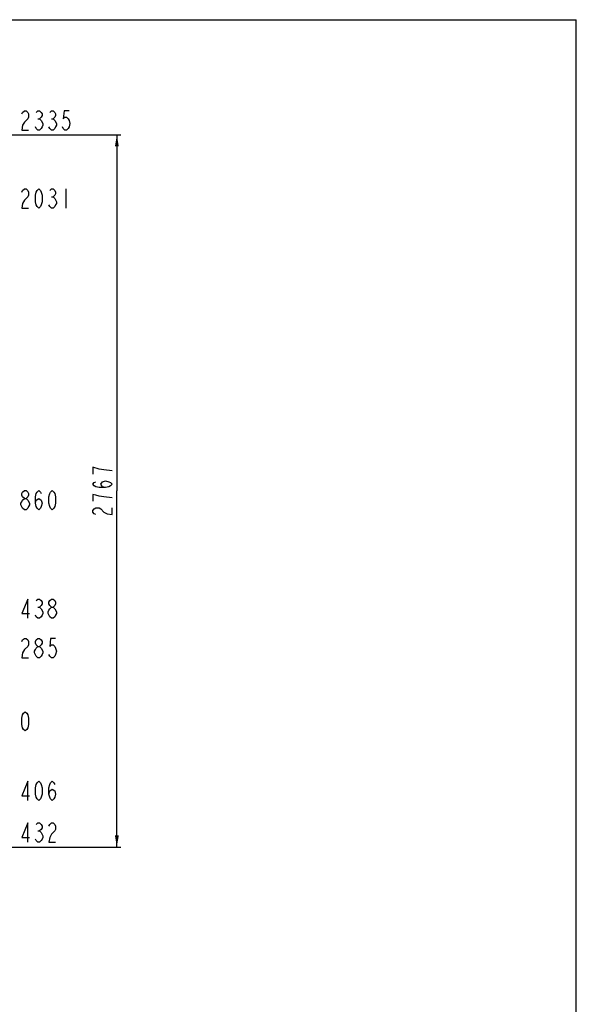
# Model space of a CAD drawing. Header units: millimetres. Extents: x 0 to 63602708652, y -107871309221 to 6308.
# Tile 74 of 74: x 6756 to 8918, y 2482 to 6308. Entities that reach past the tile are written whole.
import ezdxf

# ---------------------------------------------------------------- set-up
doc = ezdxf.new("R2010")
doc.units = ezdxf.units.MM
doc.header["$LTSCALE"] = 490.4625
doc.layers.get('0').update_dxf_attribs({"linetype": 'CONTINUOUS'})
for name, color, linetype in [('10-1运动范围_DXF_FORMAT', 7, 'CONTINUOUS'), ('204103000004_DXF_DIMENSION', 7, 'CONTINUOUS'), ('304103000063_DXF_DIMENSION', 7, 'CONTINUOUS')]:
    doc.layers.add(name, color=color, linetype=linetype)
doc.styles.get("Standard").update_dxf_attribs({"font": 'txt', "width": 0.7})
doc.dimstyles.new('DIMSTYLE_3', dxfattribs={"dimtxt": 75, "dimasz": 45, "dimexe": 2, "dimexo": 0.2, "dimgap": 2.5, "dimtad": 1, "dimdec": 0, "dimdsep": 46, "dimtxsty": 'Standard', "dimblk": '_FILLED', "dimblk1": '_FILLED', "dimblk2": '_FILLED', "dimcen": 0.09, "dimclrt": 5, "dimazin": 2, "dimtfac": 1, "dimtdec": 0, "dimtofl": 0, "dimtmove": 0, "dimatfit": 3, "dimldrblk": '_FILLED', "dimfxl": 0, "dimtolj": 1, "dimarcsym": 0})

# ---------------------------------------------------------------- blocks, each defined once
blk = doc.blocks.new('_FILLED')
at = {"color": 0, "linetype": 'ByBlock'}
blk.add_solid([(0, 0), (-1, 0.167), (-1, -0.167)], dxfattribs=at)
blk = doc.blocks.new('*D20')
at = {"layer": '204103000004_DXF_DIMENSION', "color": 2, "linetype": 'Continuous', "transparency": 16777216}
for p, q in [((4811.2, 5860), (7148.6, 5860)), ((7133.6, 5860), (7133.6, 4476.6)), ((7133.6, 3093.3), (7133.6, 4476.6)), ((5648.3, 3093.3), (7148.6, 3093.3))]:
    blk.add_line(p, q, dxfattribs=at)
at = {"layer": '204103000004_DXF_DIMENSION', "color": 2, "linetype": 'Continuous', "transparency": 16777216, "xscale": 45, "yscale": 45, "zscale": 45}
for p, rotation in [((7133.6, 5860), 90), ((7133.6, 3093.3), 270)]:
    blk.add_blockref('_FILLED', p, dxfattribs=dict(at, rotation=rotation))

msp = doc.modelspace()

# ---------------------------------------------------------------- linework, layer by layer
at = {"layer": '10-1运动范围_DXF_FORMAT', "color": 7, "linetype": 'Continuous'}
for p in [(0, 6307.5), (8917.5, 0)]:
    msp.add_line(p, (8917.5, 6307.5), dxfattribs=at)
at = {"layer": '204103000004_DXF_DIMENSION', "color": 5, "linetype": 'Continuous'}
for p, q in [((6935.238, 5650.203), (6935.238, 5575.202)), ((6879.457, 5618.952), (6886.02, 5618.952)), ((6826.957, 4025.636), (6833.519, 4025.636)), ((6826.957, 3829.032), (6820.395, 3835.282)), ((6826.957, 3155.773), (6833.519, 3155.773))]:
    msp.add_line(p, q, dxfattribs=at)
for points in [[(6764.613, 5637.702), (6767.894, 5643.952), (6774.457, 5650.203), (6781.02, 5650.203), (6787.582, 5643.952), (6790.863, 5637.702), (6790.863, 5625.202), (6787.582, 5618.952)], [(6830.238, 5575.202), (6823.676, 5581.452), (6820.395, 5587.702), (6817.113, 5600.202), (6817.113, 5625.202), (6820.395, 5637.702), (6823.676, 5643.952), (6830.238, 5650.203), (6836.801, 5643.952), (6840.082, 5637.702), (6843.363, 5625.202), (6843.363, 5600.202), (6840.082, 5587.702), (6836.801, 5581.452), (6830.238, 5575.202)], [(6872.894, 5643.952), (6879.457, 5650.203), (6886.02, 5650.203), (6892.582, 5643.952), (6895.863, 5637.702), (6895.863, 5631.452), (6892.582, 5625.202), (6886.02, 5618.952), (6892.582, 5612.702)], [(6787.582, 5618.952), (6774.457, 5606.452), (6767.894, 5593.952), (6764.613, 5575.202), (6790.863, 5575.202)], [(6892.582, 5612.702), (6899.144, 5600.202), (6899.144, 5593.952), (6895.863, 5587.702), (6892.582, 5581.452), (6886.02, 5575.202), (6879.457, 5575.202), (6872.894, 5581.452), (6869.613, 5587.702)], [(7064.861, 4561.962), (7039.861, 4568.525), (7039.861, 4542.275)], [(7114.861, 4555.4), (7083.611, 4558.681), (7064.861, 4561.962)], [(7089.861, 4489.775), (7077.361, 4493.056), (7071.111, 4502.9), (7077.361, 4512.743), (7089.861, 4516.025), (7102.361, 4512.743), (7108.611, 4509.463), (7114.861, 4502.9), (7108.611, 4496.337), (7102.361, 4493.056), (7089.861, 4489.775), (7064.861, 4489.775), (7052.361, 4493.056), (7046.111, 4496.337), (7039.861, 4502.9), (7046.111, 4509.463), (7052.361, 4512.743)], [(6774.457, 4447.5), (6767.894, 4453.75), (6764.613, 4460), (6764.613, 4466.25), (6767.894, 4472.5), (6774.457, 4478.75), (6781.02, 4478.75), (6787.582, 4472.5), (6790.863, 4466.25), (6790.863, 4460), (6787.582, 4453.75), (6781.02, 4447.5)], [(6817.113, 4428.75), (6820.395, 4441.25), (6830.238, 4447.5), (6840.082, 4441.25), (6843.363, 4428.75), (6840.082, 4416.25), (6836.801, 4410), (6830.238, 4403.75), (6823.676, 4410), (6820.395, 4416.25), (6817.113, 4428.75), (6817.113, 4453.75), (6820.395, 4466.25), (6823.676, 4472.5), (6830.238, 4478.75), (6836.801, 4472.5), (6840.082, 4466.25)], [(6882.738, 4403.75), (6876.176, 4410), (6872.894, 4416.25), (6869.613, 4428.75), (6869.613, 4453.75), (6872.894, 4466.25), (6876.176, 4472.5), (6882.738, 4478.75), (6889.301, 4472.5), (6892.582, 4466.25), (6895.863, 4453.75), (6895.863, 4428.75), (6892.582, 4416.25), (6889.301, 4410), (6882.738, 4403.75)], [(6761.332, 4422.5), (6761.332, 4428.75), (6764.613, 4435), (6767.894, 4441.25), (6774.457, 4447.5), (6781.02, 4447.5), (6787.582, 4441.25)], [(6787.582, 4441.25), (6794.144, 4428.75), (6794.144, 4422.5), (6790.863, 4416.25), (6787.582, 4410), (6781.02, 4403.75), (6774.457, 4403.75)], [(7114.861, 4450.4), (7083.611, 4453.681), (7064.861, 4456.962), (7052.361, 4460.244), (7039.861, 4463.525), (7039.861, 4437.275)], [(6774.457, 4403.75), (6767.894, 4410), (6761.332, 4422.5)], [(7052.361, 4384.775), (7046.111, 4388.056), (7039.861, 4394.619), (7039.861, 4401.181), (7046.111, 4407.744), (7052.361, 4411.025), (7064.861, 4411.025), (7071.111, 4407.744)], [(7071.111, 4407.744), (7083.611, 4394.619), (7096.111, 4388.056), (7114.861, 4384.775), (7114.861, 4411.025)], [(6787.582, 3981.886), (6787.582, 4056.886), (6764.613, 4000.636), (6794.144, 4000.636)], [(6820.395, 4050.636), (6826.957, 4056.886), (6833.519, 4056.886), (6840.082, 4050.636), (6843.363, 4044.386), (6843.363, 4038.136), (6840.082, 4031.886), (6833.519, 4025.636), (6840.082, 4019.386), (6846.645, 4006.886)], [(6879.457, 4025.636), (6872.894, 4031.886), (6869.613, 4038.136), (6869.613, 4044.386), (6872.894, 4050.636), (6879.457, 4056.886), (6886.02, 4056.886), (6892.582, 4050.636), (6895.863, 4044.386), (6895.863, 4038.136), (6892.582, 4031.886), (6886.02, 4025.636)], [(6866.332, 4000.636), (6866.332, 4006.886), (6869.613, 4013.136), (6872.894, 4019.386), (6879.457, 4025.636), (6886.02, 4025.636), (6892.582, 4019.386)], [(6892.582, 4019.386), (6899.144, 4006.886), (6899.144, 4000.636), (6895.863, 3994.386), (6892.582, 3988.136), (6886.02, 3981.886), (6879.457, 3981.886)], [(6846.645, 4006.886), (6846.645, 4000.636), (6843.363, 3994.386), (6840.082, 3988.136), (6833.519, 3981.886), (6826.957, 3981.886), (6820.395, 3988.136), (6817.113, 3994.386)], [(6879.457, 3981.886), (6872.894, 3988.136), (6866.332, 4000.636)], [(6764.613, 3891.532), (6767.894, 3897.782), (6774.457, 3904.032), (6781.02, 3904.032), (6787.582, 3897.782), (6790.863, 3891.532), (6790.863, 3879.032), (6787.582, 3872.782)], [(6826.957, 3872.782), (6820.395, 3879.032), (6817.113, 3885.282), (6817.113, 3891.532), (6820.395, 3897.782), (6826.957, 3904.032), (6833.519, 3904.032), (6840.082, 3897.782), (6843.363, 3891.532), (6843.363, 3885.282), (6840.082, 3879.032), (6833.519, 3872.782)], [(6895.863, 3904.032), (6876.176, 3904.032), (6872.894, 3872.782), (6879.457, 3879.032), (6886.02, 3879.032), (6892.582, 3872.782), (6895.863, 3866.532), (6899.144, 3854.032), (6895.863, 3841.532), (6892.582, 3835.282), (6886.02, 3829.032), (6879.457, 3829.032), (6872.894, 3835.282), (6869.613, 3841.532)], [(6787.582, 3872.782), (6774.457, 3860.282), (6767.894, 3847.782), (6764.613, 3829.032), (6790.863, 3829.032)], [(6820.395, 3835.282), (6813.832, 3847.782), (6813.832, 3854.032), (6817.113, 3860.282), (6820.395, 3866.532), (6826.957, 3872.782), (6833.519, 3872.782), (6840.082, 3866.532), (6846.645, 3854.032)], [(6846.645, 3854.032), (6846.645, 3847.782), (6843.363, 3841.532), (6840.082, 3835.282), (6833.519, 3829.032), (6826.957, 3829.032)], [(6777.738, 3544.228), (6771.176, 3550.478), (6767.894, 3556.728), (6764.613, 3569.229), (6764.613, 3594.228), (6767.894, 3606.728), (6771.176, 3612.978), (6777.738, 3619.228), (6784.301, 3612.978), (6787.582, 3606.728), (6790.863, 3594.228), (6790.863, 3569.229), (6787.582, 3556.728), (6784.301, 3550.478), (6777.738, 3544.228)], [(6787.582, 3273.977), (6787.582, 3348.977), (6764.613, 3292.727), (6794.144, 3292.727)], [(6830.238, 3273.977), (6823.676, 3280.227), (6820.395, 3286.477), (6817.113, 3298.977), (6817.113, 3323.977), (6820.395, 3336.477), (6823.676, 3342.727), (6830.238, 3348.977), (6836.801, 3342.727), (6840.082, 3336.477), (6843.363, 3323.977), (6843.363, 3298.977), (6840.082, 3286.477), (6836.801, 3280.227), (6830.238, 3273.977)], [(6869.613, 3298.977), (6872.894, 3311.477), (6882.738, 3317.727), (6892.582, 3311.477), (6895.863, 3298.977), (6892.582, 3286.477), (6889.301, 3280.227), (6882.738, 3273.977), (6876.176, 3280.227), (6872.894, 3286.477), (6869.613, 3298.977), (6869.613, 3323.977), (6872.894, 3336.477), (6876.176, 3342.727), (6882.738, 3348.977), (6889.301, 3342.727), (6892.582, 3336.477)], [(6787.582, 3112.023), (6787.582, 3187.023), (6764.613, 3130.773), (6794.144, 3130.773)], [(6820.395, 3180.773), (6826.957, 3187.023), (6833.519, 3187.023), (6840.082, 3180.773), (6843.363, 3174.523), (6843.363, 3168.273), (6840.082, 3162.023), (6833.519, 3155.773), (6840.082, 3149.523), (6846.645, 3137.023)], [(6869.613, 3174.523), (6872.894, 3180.773), (6879.457, 3187.023), (6886.02, 3187.023), (6892.582, 3180.773), (6895.863, 3174.523), (6895.863, 3162.023), (6892.582, 3155.773)], [(6846.645, 3137.023), (6846.645, 3130.773), (6843.363, 3124.523), (6840.082, 3118.273), (6833.519, 3112.023), (6826.957, 3112.023), (6820.395, 3118.273), (6817.113, 3124.523)], [(6892.582, 3155.773), (6879.457, 3143.273), (6872.894, 3130.773), (6869.613, 3112.023), (6895.863, 3112.023)]]:
    msp.add_lwpolyline(points, dxfattribs=at)
at = {"layer": '304103000063_DXF_DIMENSION', "color": 5, "linetype": 'Continuous'}
for p, q in [((6826.957, 5922.527), (6833.519, 5922.527)), ((6879.457, 5922.527), (6886.02, 5922.527))]:
    msp.add_line(p, q, dxfattribs=at)
for points in [[(6764.613, 5941.277), (6767.894, 5947.527), (6774.457, 5953.777), (6781.02, 5953.777), (6787.582, 5947.527), (6790.863, 5941.277), (6790.863, 5928.777), (6787.582, 5922.527), (6781.02, 5916.277), (6774.457, 5910.027), (6767.894, 5897.527), (6764.613, 5878.777), (6790.863, 5878.777)], [(6820.395, 5947.527), (6826.957, 5953.777), (6833.519, 5953.777), (6840.082, 5947.527), (6843.363, 5941.277), (6843.363, 5935.027), (6840.082, 5928.777), (6833.519, 5922.527), (6840.082, 5916.277), (6846.645, 5903.777)], [(6872.894, 5947.527), (6879.457, 5953.777), (6886.02, 5953.777), (6892.582, 5947.527), (6895.863, 5941.277), (6895.863, 5935.027), (6892.582, 5928.777), (6886.02, 5922.527), (6892.582, 5916.277)], [(6948.363, 5953.777), (6928.676, 5953.777), (6925.395, 5922.527), (6931.957, 5928.777), (6938.519, 5928.777), (6945.082, 5922.527), (6948.363, 5916.277), (6951.645, 5903.777), (6948.363, 5891.277), (6945.082, 5885.027), (6938.519, 5878.777), (6931.957, 5878.777), (6925.395, 5885.027), (6922.113, 5891.277)], [(6846.645, 5903.777), (6846.645, 5897.527), (6843.363, 5891.277), (6840.082, 5885.027), (6833.519, 5878.777), (6826.957, 5878.777), (6820.395, 5885.027), (6817.113, 5891.277)], [(6892.582, 5916.277), (6899.144, 5903.777), (6899.144, 5897.527), (6895.863, 5891.277), (6892.582, 5885.027), (6886.02, 5878.777), (6879.457, 5878.777), (6872.894, 5885.027), (6869.613, 5891.277)]]:
    msp.add_lwpolyline(points, dxfattribs=at)

# ---------------------------------------------------------------- dimensions: what is measured, and where the dimension line sits
at = {"layer": '204103000004_DXF_DIMENSION', "color": 2, "linetype": 'Continuous'}
dim = msp.add_linear_dim(base=(7133.611, 3093.273), p1=(4811.011, 5860.027), p2=(5648.098, 3093.273), angle=270, dimstyle='DIMSTYLE_3', dxfattribs=at)
dim.commit()
dim.dimension.update_dxf_attribs({"geometry": '*D20', "text_midpoint": (7133.611, 4371.65), "dimtype": 160})

doc.saveas('drawing.dxf')
